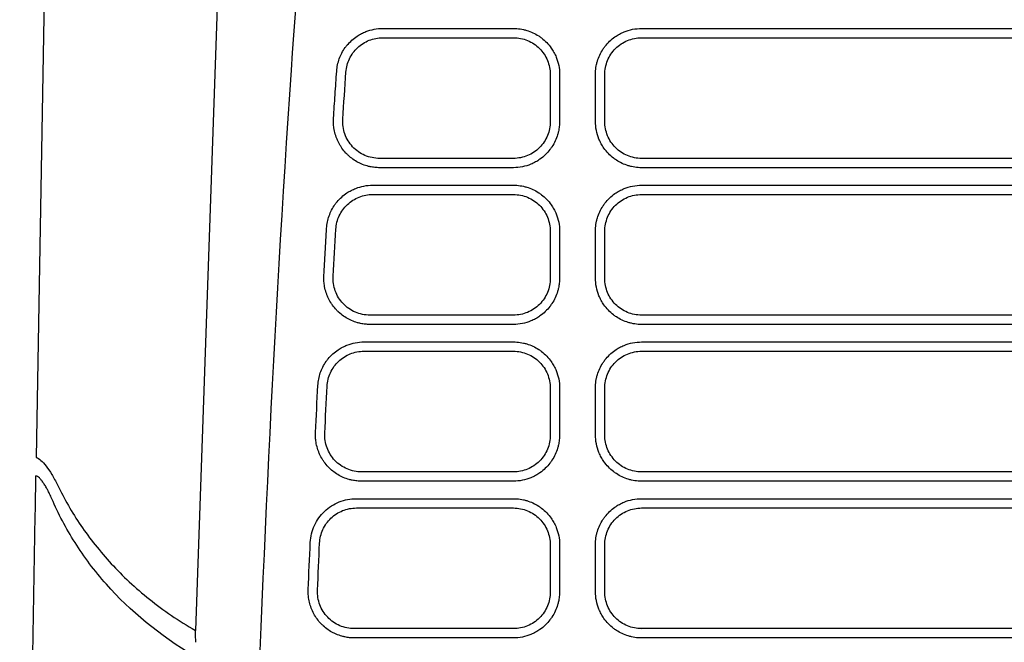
# Model space of a CAD drawing. Extents: x 76 to 839, y -9 to 645.
# Tile 37 of 78: x 294 to 348, y 571 to 604. Entities that reach past the tile are written whole.
import ezdxf

# ---------------------------------------------------------------- set-up
doc = ezdxf.new("R2010")
doc.units = 0
doc.layers.get('0').update_dxf_attribs({"linetype": 'CONTINUOUS'})

msp = doc.modelspace()

# ---------------------------------------------------------------- linework, layer by layer
at = {"color": 7, "linetype": 'CONTINUOUS'}
for p, q in [((296.213, 644.908), (295.092, 580.669)), ((305.843, 631.908), (303.726, 571.289)), ((313.896, 603.934), (320.985, 603.934)), ((327.942, 603.934), (369.485, 603.934)), ((313.896, 603.43), (320.985, 603.43)), ((327.942, 603.43), (369.485, 603.43)), ((322.985, 601.43), (322.985, 598.886)), ((325.437, 598.904), (325.437, 601.448)), ((325.942, 598.886), (325.942, 601.43)), ((320.986, 596.887), (313.722, 596.887)), ((369.486, 596.887), (327.941, 596.887)), ((320.986, 596.382), (313.722, 596.382)), ((313.349, 595.434), (320.985, 595.434)), ((327.942, 595.434), (369.485, 595.434)), ((313.349, 594.93), (320.985, 594.93)), ((327.942, 594.93), (369.485, 594.93)), ((322.985, 592.93), (322.985, 590.386)), ((325.437, 590.404), (325.437, 592.948)), ((325.942, 590.386), (325.942, 592.93)), ((320.986, 588.387), (313.199, 588.387)), ((369.486, 588.387), (327.941, 588.387)), ((320.986, 587.882), (313.199, 587.882)), ((312.876, 586.934), (320.985, 586.934)), ((327.942, 586.934), (369.485, 586.934)), ((312.876, 586.43), (320.985, 586.43)), ((327.942, 586.43), (369.485, 586.43)), ((322.985, 584.43), (322.985, 581.886)), ((325.437, 581.904), (325.437, 584.448)), ((325.942, 581.886), (325.942, 584.43)), ((320.986, 579.887), (312.746, 579.887)), ((369.486, 579.887), (327.941, 579.887)), ((320.986, 579.382), (312.746, 579.382)), ((312.465, 578.434), (320.985, 578.434)), ((327.942, 578.434), (369.485, 578.434)), ((312.465, 577.93), (320.985, 577.93)), ((327.942, 577.93), (369.485, 577.93)), ((322.985, 575.93), (322.985, 573.386)), ((325.437, 573.404), (325.437, 575.948)), ((325.942, 573.386), (325.942, 575.93)), ((320.986, 571.387), (312.351, 571.387)), ((327.941, 571.387), (327.963, 571.408)), ((369.486, 571.387), (327.941, 571.387)), ((320.986, 570.882), (312.351, 570.882))]:
    msp.add_line(p, q, dxfattribs=at)
at = {"color": 7, "linetype": 'CONTINUOUS', "flags": 128}
for points in [[(323.49, 601.448), (323.49, 600.738), (323.49, 600.028), (323.49, 598.904)], [(369.486, 596.382), (368.041, 596.382), (362.262, 596.382), (356.483, 596.382), (350.703, 596.382), (344.924, 596.382), (339.145, 596.382), (333.543, 596.382), (327.941, 596.382)], [(323.49, 592.948), (323.49, 592.238), (323.49, 591.528), (323.49, 590.404)], [(369.486, 587.882), (368.041, 587.882), (362.262, 587.882), (356.483, 587.882), (350.703, 587.882), (344.924, 587.882), (339.145, 587.882), (333.543, 587.882), (327.941, 587.882)], [(323.49, 584.448), (323.49, 583.738), (323.49, 583.028), (323.49, 581.904)], [(369.486, 579.382), (368.041, 579.382), (362.262, 579.382), (356.483, 579.382), (350.703, 579.382), (344.924, 579.382), (339.145, 579.382), (333.543, 579.382), (327.941, 579.382)], [(323.49, 575.948), (323.49, 575.238), (323.49, 574.528), (323.49, 573.404)], [(369.486, 570.882), (368.041, 570.882), (362.262, 570.882), (356.483, 570.882), (350.703, 570.882), (344.924, 570.882), (339.145, 570.882), (333.543, 570.882), (327.941, 570.882)]]:
    msp.add_lwpolyline(points, dxfattribs=at)
at = {"color": 7, "linetype": 'CONTINUOUS'}
for points, knots in [([(311.643, 631.908), (310.492, 621.854), (308.406, 597.795), (307.332, 573.683), (306.818, 559.677)], [0.092557, 0.092557, 0.092557, 0.092557, 2.072181, 4.813758, 4.813758, 4.813758, 4.813758]), ([(311.398, 601.62), (311.402, 601.677), (311.42, 601.848), (311.479, 602.128), (311.576, 602.397), (311.701, 602.654), (311.823, 602.852), (312.005, 603.086), (312.215, 603.303), (312.478, 603.506), (312.736, 603.657), (313.04, 603.795), (313.427, 603.905), (313.739, 603.934), (313.896, 603.934)], [2, 2, 2, 2, 2.241713, 2.724219, 3.206307, 3.447653, 3.932147, 4.187985, 4.698296, 5.20619, 5.584931, 5.962859, 6.613548, 7.277362, 7.277362, 7.277362, 7.277362]), ([(320.985, 603.934), (321.047, 603.934), (321.231, 603.928), (321.473, 603.892), (321.766, 603.816), (322.048, 603.709), (322.314, 603.562), (322.567, 603.383), (322.803, 603.172), (323.024, 602.904), (323.191, 602.637), (323.339, 602.324), (323.458, 601.927), (323.49, 601.609), (323.49, 601.448)], [2, 2, 2, 2, 2.261369, 2.776872, 3.031545, 3.537835, 4.044453, 4.310321, 4.843359, 5.376133, 5.773999, 6.170353, 6.835609, 7.51443, 7.51443, 7.51443, 7.51443]), ([(325.437, 601.448), (325.437, 601.509), (325.444, 601.69), (325.48, 601.93), (325.555, 602.218), (325.661, 602.496), (325.808, 602.758), (325.986, 603.01), (326.197, 603.245), (326.466, 603.466), (326.734, 603.632), (327.049, 603.782), (327.453, 603.903), (327.778, 603.934), (327.942, 603.934)], [2, 2, 2, 2, 2.258223, 2.766429, 3.017685, 3.517396, 4.01752, 4.283496, 4.816621, 5.349296, 5.747008, 6.143212, 6.821981, 7.514709, 7.514709, 7.514709, 7.514709]), ([(311.9, 601.568), (311.909, 601.694), (311.929, 601.817), (311.992, 602.058), (312.035, 602.177), (312.143, 602.403), (312.207, 602.51), (312.354, 602.711), (312.439, 602.807), (312.622, 602.977), (312.72, 603.053), (312.931, 603.187), (313.045, 603.245), (313.393, 603.382), (313.643, 603.43), (313.896, 603.43)], [0, 0, 0, 0, 0.125, 0.125, 0.25, 0.25, 0.375, 0.375, 0.5, 0.5, 0.625, 0.625, 0.75, 0.75, 1, 1, 1, 1]), ([(320.985, 603.43), (321.117, 603.43), (321.247, 603.417), (321.502, 603.367), (321.629, 603.328), (321.871, 603.228), (321.986, 603.166), (322.204, 603.021), (322.307, 602.937), (322.583, 602.66), (322.732, 602.437), (322.932, 601.957), (322.985, 601.694), (322.985, 601.43)], [0, 0, 0, 0, 0.125, 0.125, 0.25, 0.25, 0.375, 0.375, 0.5, 0.5, 0.75, 0.75, 1, 1, 1, 1]), ([(325.942, 601.43), (325.942, 601.562), (325.954, 601.692), (326.005, 601.947), (326.044, 602.074), (326.144, 602.316), (326.205, 602.431), (326.35, 602.649), (326.435, 602.752), (326.711, 603.028), (326.934, 603.177), (327.415, 603.377), (327.678, 603.43), (327.942, 603.43)], [0, 0, 0, 0, 0.125, 0.125, 0.25, 0.25, 0.375, 0.375, 0.5, 0.5, 0.75, 0.75, 1, 1, 1, 1]), ([(311.225, 599.069), (311.253, 599.491), (311.31, 600.341), (311.368, 601.191), (311.398, 601.62)], [0, 0, 0, 0, 0.495675, 1, 1, 1, 1]), ([(313.722, 596.382), (313.636, 596.382), (313.464, 596.391), (313.237, 596.427), (312.988, 596.489), (312.773, 596.566), (312.518, 596.688), (312.276, 596.836), (312.057, 597.015), (311.857, 597.215), (311.713, 597.391), (311.558, 597.628), (311.452, 597.83), (311.347, 598.093), (311.285, 598.312), (311.239, 598.564), (311.217, 598.798), (311.219, 598.977), (311.225, 599.069)], [2, 2, 2, 2, 2.358412, 2.715157, 2.951952, 3.423789, 3.659192, 4.128538, 4.597415, 4.832591, 5.303327, 5.538681, 6.009483, 6.245037, 6.716491, 6.952635, 7.307837, 7.69351, 7.69351, 7.69351, 7.69351]), ([(313.722, 596.887), (313.585, 596.887), (313.449, 596.901), (313.183, 596.956), (313.051, 596.998), (312.801, 597.106), (312.683, 597.173), (312.46, 597.33), (312.355, 597.421), (312.077, 597.718), (311.931, 597.957), (311.794, 598.34), (311.761, 598.475), (311.723, 598.745), (311.718, 598.881), (311.727, 599.019)], [0, 0, 0, 0, 0.125, 0.125, 0.25, 0.25, 0.375, 0.375, 0.5, 0.5, 0.75, 0.75, 0.875, 0.875, 1, 1, 1, 1]), ([(323.49, 598.904), (323.49, 598.811), (323.479, 598.625), (323.439, 598.381), (323.369, 598.115), (323.261, 597.831), (323.113, 597.563), (322.933, 597.31), (322.723, 597.075), (322.456, 596.854), (322.191, 596.688), (321.876, 596.537), (321.474, 596.415), (321.15, 596.382), (320.986, 596.382)], [2, 2, 2, 2, 2.387695, 2.772017, 3.025553, 3.529164, 4.032853, 4.293469, 4.816048, 5.338388, 5.728451, 6.11716, 6.783547, 7.464289, 7.464289, 7.464289, 7.464289]), ([(322.985, 598.886), (322.985, 598.755), (322.972, 598.625), (322.922, 598.369), (322.883, 598.243), (322.783, 598.001), (322.722, 597.886), (322.577, 597.668), (322.493, 597.565), (322.216, 597.289), (321.994, 597.139), (321.513, 596.94), (321.25, 596.887), (320.986, 596.887)], [0, 0, 0, 0, 0.125, 0.125, 0.25, 0.25, 0.375, 0.375, 0.5, 0.5, 0.75, 0.75, 1, 1, 1, 1]), ([(327.941, 596.382), (327.879, 596.382), (327.695, 596.389), (327.453, 596.426), (327.161, 596.503), (326.881, 596.61), (326.616, 596.758), (326.365, 596.937), (326.131, 597.148), (325.911, 597.416), (325.745, 597.682), (325.593, 597.999), (325.47, 598.407), (325.437, 598.737), (325.437, 598.904)], [2, 2, 2, 2, 2.256964, 2.763436, 3.01352, 3.51045, 4.007447, 4.268192, 4.790865, 5.313051, 5.702868, 6.091238, 6.771569, 7.464273, 7.464273, 7.464273, 7.464273]), ([(327.941, 596.887), (327.809, 596.887), (327.679, 596.9), (327.423, 596.95), (327.296, 596.989), (327.054, 597.089), (326.939, 597.15), (326.722, 597.296), (326.619, 597.38), (326.343, 597.657), (326.194, 597.88), (325.994, 598.36), (325.942, 598.623), (325.942, 598.886)], [0, 0, 0, 0, 0.125, 0.125, 0.25, 0.25, 0.375, 0.375, 0.5, 0.5, 0.75, 0.75, 1, 1, 1, 1]), ([(310.85, 593.097), (310.853, 593.154), (310.87, 593.326), (310.927, 593.608), (311.022, 593.88), (311.146, 594.139), (311.268, 594.34), (311.449, 594.576), (311.66, 594.796), (311.923, 595.001), (312.183, 595.154), (312.489, 595.293), (312.878, 595.405), (313.191, 595.434), (313.349, 595.434)], [2, 2, 2, 2, 2.243139, 2.728496, 3.213434, 3.456207, 3.943576, 4.201053, 4.71462, 5.225735, 5.606857, 5.987151, 6.641596, 7.309399, 7.309399, 7.309399, 7.309399]), ([(320.985, 595.434), (321.047, 595.434), (321.231, 595.428), (321.473, 595.392), (321.766, 595.316), (322.048, 595.209), (322.314, 595.062), (322.567, 594.883), (322.803, 594.672), (323.024, 594.404), (323.191, 594.137), (323.339, 593.824), (323.458, 593.427), (323.49, 593.109), (323.49, 592.948)], [2, 2, 2, 2, 2.261373, 2.776883, 3.03156, 3.537857, 4.044483, 4.310355, 4.8434, 5.37618, 5.774048, 6.170407, 6.83567, 7.5145, 7.5145, 7.5145, 7.5145]), ([(325.437, 592.948), (325.437, 593.009), (325.444, 593.19), (325.48, 593.43), (325.555, 593.718), (325.661, 593.996), (325.808, 594.258), (325.986, 594.51), (326.197, 594.745), (326.466, 594.966), (326.734, 595.132), (327.049, 595.282), (327.453, 595.403), (327.778, 595.434), (327.942, 595.434)], [2, 2, 2, 2, 2.258223, 2.766429, 3.017685, 3.517396, 4.01752, 4.283496, 4.816621, 5.349296, 5.747008, 6.143212, 6.821981, 7.514709, 7.514709, 7.514709, 7.514709]), ([(311.352, 593.05), (311.36, 593.176), (311.379, 593.3), (311.441, 593.543), (311.484, 593.663), (311.59, 593.892), (311.654, 594), (311.801, 594.203), (311.885, 594.299), (312.068, 594.472), (312.167, 594.549), (312.38, 594.684), (312.493, 594.742), (312.843, 594.881), (313.095, 594.93), (313.349, 594.93)], [0, 0, 0, 0, 0.125, 0.125, 0.25, 0.25, 0.375, 0.375, 0.5, 0.5, 0.625, 0.625, 0.75, 0.75, 1, 1, 1, 1]), ([(320.985, 594.93), (321.117, 594.93), (321.247, 594.917), (321.502, 594.867), (321.629, 594.828), (321.871, 594.728), (321.986, 594.666), (322.204, 594.521), (322.307, 594.437), (322.583, 594.16), (322.732, 593.937), (322.932, 593.457), (322.985, 593.194), (322.985, 592.93)], [0, 0, 0, 0, 0.125, 0.125, 0.25, 0.25, 0.375, 0.375, 0.5, 0.5, 0.75, 0.75, 1, 1, 1, 1]), ([(325.942, 592.93), (325.942, 593.062), (325.954, 593.192), (326.005, 593.447), (326.044, 593.574), (326.144, 593.816), (326.205, 593.931), (326.35, 594.149), (326.435, 594.252), (326.711, 594.528), (326.934, 594.677), (327.415, 594.877), (327.678, 594.93), (327.942, 594.93)], [0, 0, 0, 0, 0.125, 0.125, 0.25, 0.25, 0.375, 0.375, 0.5, 0.5, 0.75, 0.75, 1, 1, 1, 1]), ([(310.701, 590.547), (310.725, 590.968), (310.774, 591.818), (310.824, 592.668), (310.85, 593.097)], [0, 0, 0, 0, 0.495657, 1, 1, 1, 1]), ([(313.199, 587.882), (313.113, 587.882), (312.942, 587.891), (312.717, 587.927), (312.469, 587.988), (312.255, 588.064), (312.001, 588.185), (311.76, 588.331), (311.541, 588.509), (311.341, 588.707), (311.198, 588.881), (311.042, 589.116), (310.936, 589.316), (310.83, 589.577), (310.766, 589.794), (310.719, 590.044), (310.695, 590.277), (310.695, 590.455), (310.701, 590.547)], [2, 2, 2, 2, 2.356421, 2.711205, 2.946709, 3.415984, 3.650114, 4.116926, 4.583272, 4.817172, 5.285345, 5.519417, 5.98765, 6.221918, 6.690796, 6.925646, 7.278888, 7.662641, 7.662641, 7.662641, 7.662641]), ([(313.199, 588.387), (313.062, 588.387), (312.928, 588.4), (312.663, 588.455), (312.532, 588.496), (312.283, 588.604), (312.165, 588.67), (311.942, 588.825), (311.838, 588.915), (311.56, 589.21), (311.414, 589.446), (311.275, 589.827), (311.241, 589.96), (311.202, 590.229), (311.195, 590.364), (311.203, 590.501)], [0, 0, 0, 0, 0.125, 0.125, 0.25, 0.25, 0.375, 0.375, 0.5, 0.5, 0.75, 0.75, 0.875, 0.875, 1, 1, 1, 1]), ([(323.49, 590.404), (323.49, 590.311), (323.479, 590.125), (323.439, 589.881), (323.369, 589.615), (323.261, 589.331), (323.113, 589.063), (322.933, 588.81), (322.723, 588.575), (322.456, 588.354), (322.191, 588.188), (321.876, 588.037), (321.474, 587.915), (321.15, 587.882), (320.986, 587.882)], [2, 2, 2, 2, 2.387717, 2.772034, 3.025567, 3.529171, 4.032855, 4.293471, 4.81605, 5.338391, 5.728456, 6.117166, 6.783554, 7.464297, 7.464297, 7.464297, 7.464297]), ([(327.941, 587.882), (327.879, 587.882), (327.695, 587.889), (327.453, 587.926), (327.161, 588.003), (326.881, 588.11), (326.616, 588.258), (326.365, 588.437), (326.131, 588.648), (325.911, 588.916), (325.745, 589.182), (325.593, 589.499), (325.47, 589.907), (325.437, 590.237), (325.437, 590.404)], [2, 2, 2, 2, 2.256964, 2.763436, 3.01352, 3.51045, 4.007447, 4.268192, 4.790865, 5.313051, 5.702868, 6.091238, 6.771569, 7.464273, 7.464273, 7.464273, 7.464273]), ([(322.985, 590.386), (322.985, 590.255), (322.972, 590.125), (322.922, 589.869), (322.883, 589.743), (322.783, 589.501), (322.722, 589.386), (322.577, 589.168), (322.493, 589.065), (322.216, 588.789), (321.994, 588.639), (321.513, 588.44), (321.25, 588.387), (320.986, 588.387)], [0, 0, 0, 0, 0.125, 0.125, 0.25, 0.25, 0.375, 0.375, 0.5, 0.5, 0.75, 0.75, 1, 1, 1, 1]), ([(327.941, 588.387), (327.809, 588.387), (327.679, 588.4), (327.423, 588.45), (327.296, 588.489), (327.054, 588.589), (326.939, 588.65), (326.722, 588.796), (326.619, 588.88), (326.343, 589.157), (326.194, 589.38), (325.994, 589.86), (325.942, 590.123), (325.942, 590.386)], [0, 0, 0, 0, 0.125, 0.125, 0.25, 0.25, 0.375, 0.375, 0.5, 0.5, 0.75, 0.75, 1, 1, 1, 1]), ([(310.376, 584.577), (310.379, 584.635), (310.394, 584.808), (310.449, 585.092), (310.544, 585.365), (310.666, 585.627), (310.788, 585.829), (310.969, 586.067), (311.18, 586.289), (311.444, 586.496), (311.705, 586.651), (312.012, 586.791), (312.403, 586.905), (312.717, 586.934), (312.876, 586.934)], [2, 2, 2, 2, 2.244358, 2.732153, 3.219524, 3.463515, 3.953336, 4.212216, 4.728573, 5.242454, 5.625619, 6.007939, 6.665594, 7.336809, 7.336809, 7.336809, 7.336809]), ([(320.985, 586.934), (321.047, 586.934), (321.231, 586.928), (321.473, 586.892), (321.766, 586.816), (322.048, 586.709), (322.314, 586.562), (322.567, 586.383), (322.803, 586.172), (323.024, 585.904), (323.191, 585.637), (323.339, 585.324), (323.458, 584.927), (323.49, 584.609), (323.49, 584.448)], [2, 2, 2, 2, 2.261378, 2.776898, 3.031579, 3.537882, 4.044513, 4.310389, 4.843448, 5.376245, 5.774128, 6.170497, 6.835772, 7.514614, 7.514614, 7.514614, 7.514614]), ([(325.437, 584.448), (325.437, 584.509), (325.444, 584.69), (325.48, 584.93), (325.555, 585.218), (325.661, 585.496), (325.808, 585.758), (325.986, 586.01), (326.197, 586.245), (326.466, 586.466), (326.734, 586.632), (327.049, 586.782), (327.453, 586.903), (327.778, 586.934), (327.942, 586.934)], [2, 2, 2, 2, 2.258223, 2.766429, 3.017685, 3.517396, 4.01752, 4.283496, 4.816621, 5.349296, 5.747008, 6.143212, 6.821981, 7.514709, 7.514709, 7.514709, 7.514709]), ([(310.879, 584.534), (310.885, 584.661), (310.904, 584.786), (310.964, 585.03), (311.006, 585.151), (311.112, 585.382), (311.176, 585.491), (311.322, 585.696), (311.407, 585.793), (311.59, 585.967), (311.689, 586.045), (311.902, 586.182), (312.016, 586.24), (312.367, 586.381), (312.621, 586.43), (312.876, 586.43)], [0, 0, 0, 0, 0.125, 0.125, 0.25, 0.25, 0.375, 0.375, 0.5, 0.5, 0.625, 0.625, 0.75, 0.75, 1, 1, 1, 1]), ([(320.985, 586.43), (321.117, 586.43), (321.247, 586.417), (321.502, 586.367), (321.629, 586.328), (321.871, 586.228), (321.986, 586.166), (322.204, 586.021), (322.307, 585.937), (322.583, 585.66), (322.732, 585.437), (322.932, 584.957), (322.985, 584.694), (322.985, 584.43)], [0, 0, 0, 0, 0.125, 0.125, 0.25, 0.25, 0.375, 0.375, 0.5, 0.5, 0.75, 0.75, 1, 1, 1, 1]), ([(325.942, 584.43), (325.942, 584.562), (325.954, 584.692), (326.005, 584.947), (326.044, 585.074), (326.144, 585.316), (326.205, 585.431), (326.35, 585.649), (326.435, 585.752), (326.711, 586.028), (326.934, 586.177), (327.415, 586.377), (327.678, 586.43), (327.942, 586.43)], [0, 0, 0, 0, 0.125, 0.125, 0.25, 0.25, 0.375, 0.375, 0.5, 0.5, 0.75, 0.75, 1, 1, 1, 1]), ([(312.746, 579.382), (312.661, 579.382), (312.49, 579.391), (312.266, 579.426), (312.019, 579.487), (311.806, 579.562), (311.553, 579.682), (311.313, 579.827), (311.094, 580.003), (310.895, 580.2), (310.751, 580.373), (310.595, 580.606), (310.488, 580.804), (310.381, 581.063), (310.316, 581.279), (310.268, 581.528), (310.243, 581.759), (310.242, 581.936), (310.246, 582.028)], [2, 2, 2, 2, 2.354745, 2.70788, 2.942296, 3.409418, 3.642477, 4.10716, 4.571379, 4.804206, 5.270226, 5.503219, 5.969292, 6.202477, 6.669187, 6.902948, 7.254538, 7.636677, 7.636677, 7.636677, 7.636677]), ([(312.746, 579.887), (312.61, 579.887), (312.476, 579.9), (312.213, 579.954), (312.082, 579.995), (311.834, 580.102), (311.716, 580.167), (311.494, 580.321), (311.39, 580.41), (311.112, 580.703), (310.966, 580.937), (310.825, 581.315), (310.791, 581.448), (310.75, 581.715), (310.743, 581.85), (310.749, 581.986)], [0, 0, 0, 0, 0.125, 0.125, 0.25, 0.25, 0.375, 0.375, 0.5, 0.5, 0.75, 0.75, 0.875, 0.875, 1, 1, 1, 1]), ([(323.49, 581.904), (323.49, 581.811), (323.479, 581.625), (323.439, 581.381), (323.369, 581.115), (323.261, 580.831), (323.113, 580.563), (322.933, 580.31), (322.723, 580.075), (322.456, 579.854), (322.191, 579.688), (321.876, 579.537), (321.474, 579.415), (321.15, 579.382), (320.986, 579.382)], [2, 2, 2, 2, 2.387737, 2.772049, 3.025579, 3.529178, 4.032857, 4.293474, 4.816054, 5.338394, 5.728458, 6.117168, 6.783556, 7.464298, 7.464298, 7.464298, 7.464298]), ([(322.985, 581.886), (322.985, 581.755), (322.972, 581.625), (322.922, 581.369), (322.883, 581.243), (322.783, 581.001), (322.722, 580.886), (322.577, 580.668), (322.493, 580.565), (322.216, 580.289), (321.994, 580.139), (321.513, 579.94), (321.25, 579.887), (320.986, 579.887)], [0, 0, 0, 0, 0.125, 0.125, 0.25, 0.25, 0.375, 0.375, 0.5, 0.5, 0.75, 0.75, 1, 1, 1, 1]), ([(327.941, 579.382), (327.879, 579.382), (327.695, 579.389), (327.453, 579.426), (327.161, 579.503), (326.881, 579.61), (326.616, 579.758), (326.365, 579.937), (326.131, 580.148), (325.911, 580.416), (325.745, 580.682), (325.593, 580.999), (325.47, 581.407), (325.437, 581.737), (325.437, 581.904)], [2, 2, 2, 2, 2.256964, 2.763436, 3.01352, 3.51045, 4.007447, 4.268192, 4.790865, 5.313051, 5.702868, 6.091238, 6.771569, 7.464273, 7.464273, 7.464273, 7.464273]), ([(327.941, 579.887), (327.809, 579.887), (327.679, 579.9), (327.423, 579.95), (327.296, 579.989), (327.054, 580.089), (326.939, 580.15), (326.722, 580.296), (326.619, 580.38), (326.343, 580.657), (326.194, 580.88), (325.994, 581.36), (325.942, 581.623), (325.942, 581.886)], [0, 0, 0, 0, 0.125, 0.125, 0.25, 0.25, 0.375, 0.375, 0.5, 0.5, 0.75, 0.75, 1, 1, 1, 1]), ([(295.092, 580.669), (295.251, 580.61), (295.433, 580.451), (295.731, 580.071), (295.834, 579.921), (296.04, 579.582), (296.143, 579.391), (296.245, 579.179)], [0, 0, 0, 0, 0.5, 0.5, 0.75, 0.75, 1, 1, 1, 1]), ([(294.194, 529.233), (294.202, 529.683), (294.218, 530.581), (294.241, 531.934), (294.265, 533.29), (294.289, 534.648), (294.313, 536.01), (294.336, 537.376), (294.36, 538.744), (294.384, 540.116), (294.408, 541.491), (294.432, 542.869), (294.456, 544.25), (294.481, 545.635), (294.505, 547.023), (294.529, 548.414), (294.553, 549.808), (294.578, 551.206), (294.602, 552.606), (294.635, 554.479), (294.676, 556.828), (294.725, 559.656), (294.775, 562.493), (294.825, 565.337), (294.874, 568.19), (294.924, 571.05), (294.974, 573.919), (295.025, 576.796), (295.058, 578.719), (295.075, 579.681)], [0, 0, 0, 0, 0.027834, 0.055655, 0.083462, 0.111259, 0.139046, 0.166825, 0.194596, 0.222362, 0.250123, 0.277882, 0.305638, 0.333394, 0.361152, 0.388911, 0.416674, 0.444443, 0.472217, 0.5, 0.555645, 0.611242, 0.666803, 0.722338, 0.777858, 0.833373, 0.888895, 0.944434, 1, 1, 1, 1]), ([(295.936, 578.432), (295.916, 578.477), (295.877, 578.567), (295.818, 578.693), (295.76, 578.812), (295.702, 578.925), (295.644, 579.029), (295.587, 579.127), (295.531, 579.218), (295.456, 579.329), (295.365, 579.45), (295.262, 579.562), (295.164, 579.643), (295.105, 579.668), (295.075, 579.681)], [0, 0, 0, 0, 0.063076, 0.125803, 0.188277, 0.250595, 0.312852, 0.375144, 0.437563, 0.500199, 0.62684, 0.751838, 0.875966, 1, 1, 1, 1]), ([(296.245, 579.179), (296.608, 578.425), (297.031, 577.692), (298.001, 576.268), (298.548, 575.577), (299.473, 574.576), (299.798, 574.248), (300.487, 573.605), (300.852, 573.29), (301.994, 572.376), (302.822, 571.809), (303.726, 571.289)], [0, 0, 0, 0, 0.25, 0.25, 0.5, 0.5, 0.625, 0.625, 0.75, 0.75, 1, 1, 1, 1]), ([(303.678, 569.908), (301.771, 571.015), (300.182, 572.345), (298.255, 574.522), (297.689, 575.277), (296.703, 576.827), (296.284, 577.623), (295.936, 578.432)], [0, 0, 0, 0, 0.5, 0.5, 0.75, 0.75, 1, 1, 1, 1]), ([(309.964, 576.061), (309.971, 576.221), (309.993, 576.377), (310.068, 576.685), (310.121, 576.837), (310.253, 577.125), (310.333, 577.261), (310.517, 577.519), (310.623, 577.64), (310.967, 577.965), (311.241, 578.14), (311.68, 578.314), (311.834, 578.359), (312.147, 578.419), (312.305, 578.434), (312.465, 578.434)], [0, 0, 0, 0, 0.125, 0.125, 0.25, 0.25, 0.375, 0.375, 0.5, 0.5, 0.75, 0.75, 0.875, 0.875, 1, 1, 1, 1]), ([(320.985, 578.434), (321.047, 578.434), (321.231, 578.428), (321.473, 578.392), (321.766, 578.316), (322.048, 578.209), (322.314, 578.062), (322.567, 577.883), (322.803, 577.672), (323.024, 577.404), (323.191, 577.137), (323.339, 576.824), (323.458, 576.427), (323.49, 576.109), (323.49, 575.948)], [2, 2, 2, 2, 2.26137, 2.776877, 3.031551, 3.537844, 4.044459, 4.310324, 4.843356, 5.376127, 5.773994, 6.17035, 6.835609, 7.514432, 7.514432, 7.514432, 7.514432]), ([(325.437, 575.948), (325.437, 576.009), (325.444, 576.19), (325.48, 576.43), (325.555, 576.718), (325.661, 576.996), (325.808, 577.258), (325.986, 577.51), (326.197, 577.745), (326.466, 577.966), (326.734, 578.132), (327.049, 578.282), (327.453, 578.403), (327.778, 578.434), (327.942, 578.434)], [2, 2, 2, 2, 2.258223, 2.766429, 3.017685, 3.517396, 4.01752, 4.283496, 4.816621, 5.349296, 5.747008, 6.143212, 6.821981, 7.514709, 7.514709, 7.514709, 7.514709]), ([(310.467, 576.021), (310.473, 576.149), (310.49, 576.274), (310.55, 576.52), (310.591, 576.642), (310.697, 576.874), (310.76, 576.983), (310.906, 577.19), (310.991, 577.288), (311.174, 577.463), (311.273, 577.541), (311.487, 577.679), (311.602, 577.739), (311.954, 577.88), (312.209, 577.93), (312.465, 577.93)], [0, 0, 0, 0, 0.125, 0.125, 0.25, 0.25, 0.375, 0.375, 0.5, 0.5, 0.625, 0.625, 0.75, 0.75, 1, 1, 1, 1]), ([(320.985, 577.93), (321.117, 577.93), (321.247, 577.917), (321.502, 577.867), (321.629, 577.828), (321.871, 577.728), (321.986, 577.666), (322.204, 577.521), (322.307, 577.437), (322.583, 577.16), (322.732, 576.937), (322.932, 576.457), (322.985, 576.194), (322.985, 575.93)], [0, 0, 0, 0, 0.125, 0.125, 0.25, 0.25, 0.375, 0.375, 0.5, 0.5, 0.75, 0.75, 1, 1, 1, 1]), ([(325.942, 575.93), (325.942, 576.062), (325.954, 576.192), (326.005, 576.447), (326.044, 576.574), (326.144, 576.816), (326.205, 576.931), (326.35, 577.149), (326.435, 577.252), (326.711, 577.528), (326.934, 577.677), (327.415, 577.877), (327.678, 577.93), (327.942, 577.93)], [0, 0, 0, 0, 0.125, 0.125, 0.25, 0.25, 0.375, 0.375, 0.5, 0.5, 0.75, 0.75, 1, 1, 1, 1]), ([(312.351, 570.882), (312.266, 570.882), (312.096, 570.891), (311.873, 570.926), (311.627, 570.986), (311.415, 571.061), (311.162, 571.18), (310.922, 571.324), (310.704, 571.499), (310.505, 571.694), (310.361, 571.866), (310.205, 572.097), (310.098, 572.294), (309.99, 572.552), (309.924, 572.767), (309.875, 573.014), (309.848, 573.245), (309.847, 573.421), (309.851, 573.513)], [2, 2, 2, 2, 2.353377, 2.705165, 2.938692, 3.404052, 3.636235, 4.099181, 4.56167, 4.793624, 5.257893, 5.490008, 5.954317, 6.186617, 6.651553, 6.884421, 7.234659, 7.615484, 7.615484, 7.615484, 7.615484]), ([(312.351, 571.387), (312.215, 571.387), (312.082, 571.4), (311.819, 571.454), (311.689, 571.495), (311.442, 571.6), (311.325, 571.665), (311.103, 571.818), (310.999, 571.907), (310.722, 572.197), (310.575, 572.43), (310.433, 572.806), (310.398, 572.938), (310.356, 573.204), (310.348, 573.338), (310.354, 573.474)], [0, 0, 0, 0, 0.125, 0.125, 0.25, 0.25, 0.375, 0.375, 0.5, 0.5, 0.75, 0.75, 0.875, 0.875, 1, 1, 1, 1]), ([(323.49, 573.404), (323.49, 573.311), (323.479, 573.125), (323.439, 572.881), (323.369, 572.615), (323.261, 572.331), (323.113, 572.063), (322.933, 571.81), (322.723, 571.575), (322.456, 571.354), (322.191, 571.188), (321.876, 571.037), (321.474, 570.915), (321.15, 570.882), (320.986, 570.882)], [2, 2, 2, 2, 2.387754, 2.772061, 3.025588, 3.529181, 4.032854, 4.293471, 4.816053, 5.338395, 5.72846, 6.117169, 6.783558, 7.464301, 7.464301, 7.464301, 7.464301]), ([(322.985, 573.386), (322.985, 573.255), (322.972, 573.125), (322.922, 572.869), (322.883, 572.743), (322.783, 572.501), (322.722, 572.386), (322.577, 572.168), (322.493, 572.065), (322.216, 571.789), (321.994, 571.639), (321.513, 571.44), (321.25, 571.387), (320.986, 571.387)], [0, 0, 0, 0, 0.125, 0.125, 0.25, 0.25, 0.375, 0.375, 0.5, 0.5, 0.75, 0.75, 1, 1, 1, 1]), ([(327.941, 570.882), (327.879, 570.882), (327.695, 570.889), (327.453, 570.926), (327.161, 571.003), (326.881, 571.11), (326.616, 571.258), (326.365, 571.437), (326.131, 571.648), (325.911, 571.916), (325.745, 572.182), (325.593, 572.499), (325.47, 572.907), (325.437, 573.237), (325.437, 573.404)], [2, 2, 2, 2, 2.256964, 2.763436, 3.01352, 3.51045, 4.007447, 4.268192, 4.790865, 5.313051, 5.702868, 6.091238, 6.771569, 7.464273, 7.464273, 7.464273, 7.464273]), ([(327.941, 571.387), (327.809, 571.387), (327.679, 571.4), (327.423, 571.45), (327.296, 571.489), (327.054, 571.589), (326.939, 571.65), (326.722, 571.796), (326.619, 571.88), (326.343, 572.157), (326.194, 572.38), (325.994, 572.86), (325.942, 573.123), (325.942, 573.386)], [0, 0, 0, 0, 0.125, 0.125, 0.25, 0.25, 0.375, 0.375, 0.5, 0.5, 0.75, 0.75, 1, 1, 1, 1]), ([(303.755, 570.647), (303.749, 570.754), (303.737, 570.968), (303.73, 571.182), (303.726, 571.289)], [0, 0, 0, 0, 0.499745, 1, 1, 1, 1])]:
    msp.add_open_spline(points, degree=3, knots=knots, dxfattribs=at)
for points in [[(311.727, 599.019), (311.784, 599.869), (311.841, 600.718), (311.9, 601.568)], [(311.203, 590.501), (311.252, 591.35), (311.302, 592.2), (311.352, 593.05)], [(310.246, 582.028), (310.289, 582.878), (310.332, 583.728), (310.376, 584.577)], [(310.749, 581.986), (310.792, 582.835), (310.835, 583.684), (310.879, 584.534)], [(309.851, 573.513), (309.888, 574.362), (309.925, 575.212), (309.964, 576.061)], [(310.354, 573.474), (310.391, 574.323), (310.428, 575.172), (310.467, 576.021)]]:
    msp.add_open_spline(points, degree=3, dxfattribs=at)

doc.saveas('drawing.dxf')
